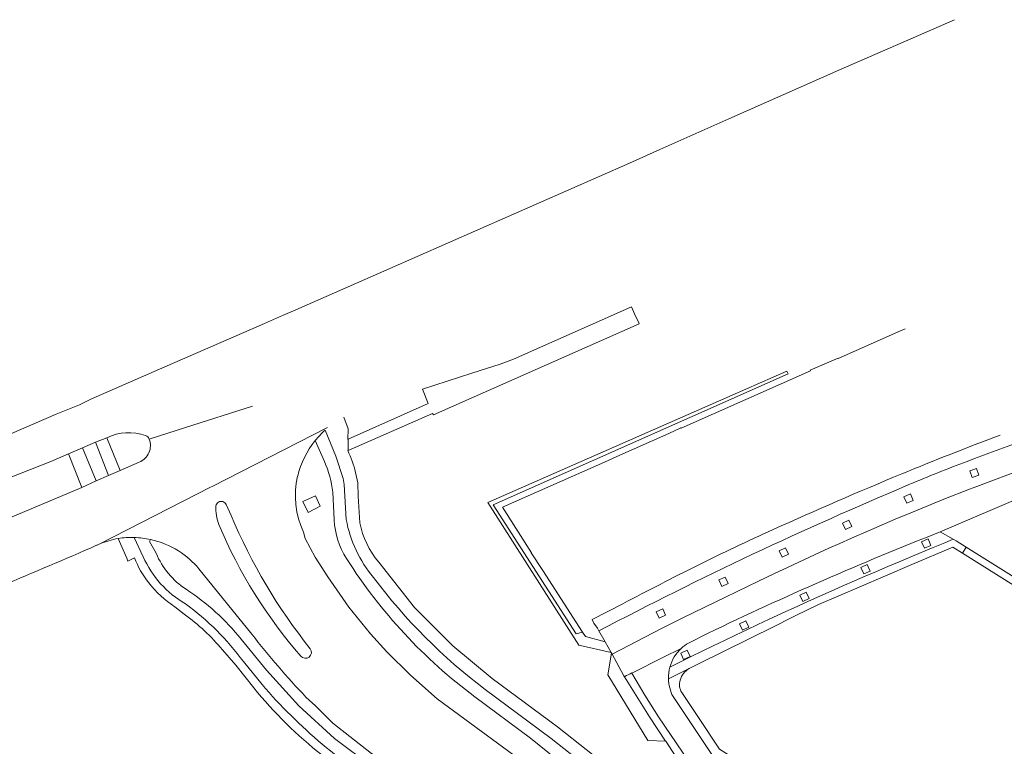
# Model space of a CAD drawing. Extents: x 152048 to 156914, y 461460 to 468786.
# Tile 171 of 256: x 154500 to 154668, y 467298 to 467421. Entities that reach past the tile are written whole.
import ezdxf

# ---------------------------------------------------------------- set-up
doc = ezdxf.new("R2010")
doc.units = 0
doc.header["$LTSCALE"] = 0.75
for name, color, linetype, lineweight in [('B-RO-VH-VERHARDING_ASFALT-GV', 251, 'CONTINUOUS', 18), ('B-RO-VH-VERHARDING_BETONSTRAATSTEEN-GV', 251, 'CONTINUOUS', 18), ('B-RO-VH-VERHARDING_TEGEL-GV', 251, 'CONTINUOUS', 18)]:
    doc.layers.add(name, color=color, linetype=linetype, lineweight=lineweight)

msp = doc.modelspace()

# ---------------------------------------------------------------- linework, layer by layer
at = {"layer": 'B-RO-VH-VERHARDING_ASFALT-GV'}
for points in [[(154659.664, 467421.499), (154639.94, 467412.878), (154621.168, 467404.578), (154609.456, 467399.363), (154604.236, 467397.039), (154547.389, 467372.055), (154545.098, 467371.049), (154542.043, 467369.706), (154524.148, 467361.892), (154512.441, 467356.78), (154510.484, 467355.817), (154508.212, 467354.931), (154506.535, 467354.227), (154488.727, 467346.559), (154478.332, 467342.266), (154467.803, 467338.323), (154457.678, 467334.661), (154447.505, 467331.163), (154438.678, 467328.319), (154430.746, 467325.852), (154430.713, 467325.995), (154423.035, 467323.641), (154410.117, 467319.97)], [(154659.664, 467421.499), (154639.94, 467412.878), (154621.168, 467404.578), (154609.456, 467399.363), (154604.236, 467397.039), (154547.389, 467372.055), (154545.098, 467371.049), (154542.043, 467369.706), (154524.148, 467361.892), (154512.441, 467356.78), (154510.484, 467355.817), (154508.212, 467354.931), (154506.535, 467354.227), (154488.727, 467346.559), (154478.332, 467342.266), (154467.803, 467338.323), (154457.678, 467334.661), (154447.505, 467331.163), (154438.678, 467328.319), (154430.746, 467325.852), (154430.713, 467325.995), (154423.035, 467323.641), (154410.117, 467319.97)], [(154432.372, 467326.504), (154430.713, 467325.995), (154430.746, 467325.852), (154438.678, 467328.319), (154447.505, 467331.163), (154457.678, 467334.661), (154467.803, 467338.323), (154478.332, 467342.266), (154488.727, 467346.559), (154506.535, 467354.227)], [(154432.372, 467326.504), (154430.713, 467325.995), (154430.746, 467325.852), (154438.678, 467328.319), (154447.505, 467331.163), (154457.678, 467334.661), (154467.803, 467338.323), (154478.332, 467342.266), (154488.727, 467346.559), (154506.535, 467354.227)], [(154540.007, 467355.621), (154528.576, 467351.986), (154522.369, 467349.979)], [(154522.369, 467349.979), (154528.576, 467351.986), (154540.007, 467355.621)], [(154540.007, 467355.621), (154528.576, 467351.986), (154522.369, 467349.979)], [(154522.369, 467349.979), (154528.576, 467351.986), (154540.007, 467355.621)], [(154512.361, 467331.396), (154513.401, 467331.887), (154513.475, 467331.921), (154513.973, 467332.132), (154532.824, 467341.774), (154533.083, 467341.906), (154552.797, 467351.984)], [(154512.361, 467331.396), (154513.401, 467331.887), (154513.475, 467331.921), (154513.973, 467332.132), (154532.824, 467341.774), (154533.083, 467341.906), (154552.797, 467351.984)], [(154552.797, 467351.984), (154533.083, 467341.906), (154532.824, 467341.774), (154513.973, 467332.132)], [(154552.797, 467351.984), (154533.083, 467341.906), (154532.824, 467341.774), (154513.973, 467332.132)], [(154454.815, 467326.255), (154470.436, 467332.383), (154505.599, 467346.177), (154508.598, 467347.474), (154511.003, 467348.509), (154513.193, 467349.48), (154515.147, 467350.215)], [(154454.815, 467326.255), (154470.436, 467332.383), (154505.599, 467346.177), (154508.598, 467347.474), (154511.003, 467348.509), (154513.193, 467349.48), (154515.147, 467350.215)], [(154520.655, 467346.075), (154517.407, 467344.611), (154515.448, 467343.79), (154513.322, 467342.861), (154510.901, 467341.734), (154489.892, 467332.938)], [(154520.655, 467346.075), (154517.407, 467344.611), (154515.448, 467343.79), (154513.322, 467342.861), (154510.901, 467341.734), (154489.892, 467332.938)], [(154593.403, 467289.46), (154589.271, 467292.613), (154571.494, 467305.721), (154566.896, 467309.712), (154562.905, 467313.704), (154560.126, 467316.786), (154556.388, 467321.333), (154552.801, 467326.487), (154550.679, 467329.872), (154548.961, 467333.055), (154548.7, 467334.124), (154548.224, 467335.251), (154547.843, 467336.413), (154547.561, 467337.603), (154547.379, 467338.812), (154547.299, 467340.032), (154547.321, 467341.255), (154547.445, 467342.472), (154547.67, 467343.674), (154547.687, 467343.667)], [(154593.403, 467289.46), (154589.271, 467292.613), (154571.494, 467305.721), (154566.896, 467309.712), (154562.905, 467313.704), (154560.126, 467316.786), (154556.388, 467321.333), (154552.801, 467326.487), (154550.679, 467329.872), (154548.961, 467333.055), (154548.7, 467334.124), (154548.224, 467335.251), (154547.843, 467336.413), (154547.561, 467337.603), (154547.379, 467338.812), (154547.299, 467340.032), (154547.321, 467341.255), (154547.445, 467342.472), (154547.67, 467343.674), (154547.687, 467343.667)], [(154535.498, 467338.818), (154536.323, 467336.98)], [(154535.498, 467338.818), (154536.323, 467336.98)], [(154530.861, 467327.86), (154539.874, 467316.72)], [(154530.861, 467327.86), (154539.874, 467316.72)], [(154549.093, 467306.003), (154550.726, 467304.48), (154553.659, 467301.578), (154560.277, 467296.373), (154564.622, 467293.493), (154570.533, 467290.159), (154572.807, 467289.047), (154577.496, 467286.066), (154580.643, 467283.648), (154585.416, 467279.957), (154586.203, 467279.304)], [(154549.093, 467306.003), (154550.726, 467304.48), (154553.659, 467301.578), (154560.277, 467296.373), (154564.622, 467293.493), (154570.533, 467290.159), (154572.807, 467289.047), (154577.496, 467286.066), (154580.643, 467283.648), (154585.416, 467279.957), (154586.203, 467279.304)]]:
    msp.add_lwpolyline(points, dxfattribs=at)
for points in [[(154515.147, 467350.215, -0.1979403), (154521.75, 467350.604)], [(154515.147, 467350.215, -0.1979403), (154521.75, 467350.604)], [(154550.664, 467349.724, -0.0108217), (154552.363, 467351.533)], [(154550.664, 467349.724, -0.0108217), (154552.363, 467351.533)], [(154522.369, 467349.979, -0.4196505), (154520.655, 467346.075)], [(154522.369, 467349.979, -0.4196505), (154520.655, 467346.075)], [(154521.75, 467350.604, -0.1752372), (154522.369, 467349.979)], [(154521.75, 467350.604, -0.1752372), (154522.369, 467349.979)], [(154547.687, 467343.667, -0.1111256), (154550.664, 467349.724)], [(154547.687, 467343.667, -0.1111256), (154550.664, 467349.724)], [(154533.728, 467338.606, -0.2143568), (154534.163, 467339.235)], [(154533.728, 467338.606, -0.2143568), (154534.163, 467339.235)], [(154534.163, 467339.235, -0.4500321), (154535.498, 467338.818)], [(154534.163, 467339.235, -0.4500321), (154535.498, 467338.818)], [(154534.249, 467335.405, -0.107113), (154533.728, 467338.606)], [(154534.249, 467335.405, -0.107113), (154533.728, 467338.606)], [(154536.323, 467336.98, 0.0692035), (154549.827, 467314.24)], [(154536.323, 467336.98, 0.0692035), (154549.827, 467314.24)], [(154548.214, 467312.979, -0.0797727), (154534.249, 467335.405)], [(154548.214, 467312.979, -0.0797727), (154534.249, 467335.405)], [(154513.973, 467332.132, -0.0531296), (154517.099, 467333.03)], [(154513.973, 467332.132, -0.0531296), (154517.099, 467333.03)], [(154517.099, 467333.03, -0.050747), (154519.819, 467333.218)], [(154517.099, 467333.03, -0.050747), (154519.819, 467333.218)], [(154519.819, 467333.218, -0.0472827), (154522.609, 467332.866)], [(154519.819, 467333.218, -0.0472827), (154522.609, 467332.866)], [(154522.609, 467332.866, -0.085066), (154527.38, 467330.922)], [(154522.609, 467332.866, -0.085066), (154527.38, 467330.922)], [(154496.251, 467324.585, 0.0031755), (154512.361, 467331.396)], [(154496.251, 467324.585, 0.0031755), (154512.361, 467331.396)], [(154527.38, 467330.922, -0.0710802), (154530.861, 467327.86)], [(154527.38, 467330.922, -0.0710802), (154530.861, 467327.86)], [(154539.874, 467316.72, 0.0250819), (154549.093, 467306.003)], [(154539.874, 467316.72, 0.0250819), (154549.093, 467306.003)], [(154549.827, 467314.24, -0.4063029), (154549.636, 467312.825)], [(154549.827, 467314.24, -0.4063029), (154549.636, 467312.825)], [(154549.636, 467312.825, -0.4064249), (154548.214, 467312.979)], [(154549.636, 467312.825, -0.4064249), (154548.214, 467312.979)]]:
    msp.add_lwpolyline(points, format="xyb", dxfattribs=at)
at = {"layer": 'B-RO-VH-VERHARDING_BETONSTRAATSTEEN-GV'}
for points in [[(154681.72, 467353.28, 0.0091565), (154661.841, 467346.188)], [(154681.72, 467353.28, 0.0091565), (154661.841, 467346.188)], [(154521.75, 467350.604, 0.1979403), (154515.147, 467350.215)], [(154521.75, 467350.604, 0.1979403), (154515.147, 467350.215)], [(154520.655, 467346.075, 0.4196505), (154522.369, 467349.979)], [(154520.655, 467346.075, 0.4196505), (154522.369, 467349.979)], [(154522.369, 467349.979, 0.1752372), (154521.75, 467350.604)], [(154522.369, 467349.979, 0.1752372), (154521.75, 467350.604)], [(154661.841, 467346.188, 0.010019), (154651.89, 467342.22)], [(154661.841, 467346.188, 0.010019), (154651.89, 467342.22)], [(154651.89, 467342.22, 0.0104657), (154625.246, 467330.339)], [(154651.89, 467342.22, 0.0104657), (154625.246, 467330.339)], [(154534.163, 467339.235, 0.2143568), (154533.728, 467338.606)], [(154534.163, 467339.235, 0.2143568), (154533.728, 467338.606)], [(154535.498, 467338.818, 0.4500321), (154534.163, 467339.235)], [(154535.498, 467338.818, 0.4500321), (154534.163, 467339.235)], [(154533.728, 467338.606, 0.107113), (154534.249, 467335.405)], [(154533.728, 467338.606, 0.107113), (154534.249, 467335.405)], [(154549.827, 467314.24, -0.0692035), (154536.323, 467336.98)], [(154549.827, 467314.24, -0.0692035), (154536.323, 467336.98)], [(154534.249, 467335.405, 0.0797727), (154548.214, 467312.979)], [(154534.249, 467335.405, 0.0797727), (154548.214, 467312.979)], [(154617.652, 467316.892, -0.0181592), (154657.25, 467334.175)], [(154657.25, 467334.175, 0.0181592), (154617.652, 467316.892)], [(154617.652, 467316.892, -0.0181592), (154657.25, 467334.175)], [(154657.25, 467334.175, 0.0181592), (154617.652, 467316.892)], [(154625.246, 467330.339, 0.0105877), (154599.047, 467317.284)], [(154625.246, 467330.339, 0.0105877), (154599.047, 467317.284)], [(154549.636, 467312.825, 0.4063029), (154549.827, 467314.24)], [(154549.636, 467312.825, 0.4063029), (154549.827, 467314.24)], [(154611.147, 467311.126, -0.1382583), (154613.095, 467314.307)], [(154613.095, 467314.307, 0.1382583), (154611.147, 467311.126)], [(154611.147, 467311.126, -0.1382583), (154613.095, 467314.307)], [(154613.095, 467314.307, 0.1382583), (154611.147, 467311.126)], [(154613.095, 467314.307, -0.0550384), (154614.299, 467315.209)], [(154614.299, 467315.209, 0.0550384), (154613.095, 467314.307)], [(154613.095, 467314.307, -0.0550384), (154614.299, 467315.209)], [(154614.299, 467315.209, 0.0550384), (154613.095, 467314.307)], [(154548.214, 467312.979, 0.4064249), (154549.636, 467312.825)], [(154548.214, 467312.979, 0.4064249), (154549.636, 467312.825)], [(154610.901, 467309.131, -0.0742312), (154611.147, 467311.126)], [(154611.147, 467311.126, 0.0742312), (154610.901, 467309.131)], [(154610.901, 467309.131, -0.0742312), (154611.147, 467311.126)], [(154611.147, 467311.126, 0.0742312), (154610.901, 467309.131)], [(154603.47, 467309.5, -0.0023367), (154604.651, 467310.123)], [(154604.651, 467310.123, 0.0023367), (154603.47, 467309.5)], [(154603.47, 467309.5, -0.0023367), (154604.651, 467310.123)], [(154604.651, 467310.123, 0.0023367), (154603.47, 467309.5)], [(154611.679, 467306.083, -0.1161136), (154610.901, 467309.131)], [(154611.679, 467306.083, -0.1161136), (154610.901, 467309.131)]]:
    msp.add_lwpolyline(points, format="xyb", dxfattribs=at)
for points in [[(154515.147, 467350.215), (154517.407, 467344.611), (154520.655, 467346.075)], [(154515.147, 467350.215), (154517.407, 467344.611), (154520.655, 467346.075)], [(154599.047, 467317.284), (154600.091, 467315.446), (154601.14, 467313.601), (154601.179, 467313.533), (154601.196, 467313.503), (154601.269, 467313.374), (154601.286, 467313.342), (154609.701, 467317.688), (154613.438, 467319.546), (154620.63, 467323.057), (154626.274, 467325.768), (154629.003, 467327.061), (154631.327, 467328.155), (154634.976, 467329.852), (154638.261, 467331.368), (154640.105, 467332.199), (154642.114, 467333.092), (154645.007, 467334.363), (154649.563, 467336.323), (154652.487, 467337.55), (154657.856, 467339.728), (154662.247, 467341.448), (154663.465, 467341.915), (154665.105, 467342.537), (154669.963, 467344.363)], [(154599.047, 467317.284), (154600.091, 467315.446), (154601.14, 467313.601), (154601.179, 467313.533), (154601.196, 467313.503), (154601.269, 467313.374), (154601.286, 467313.342), (154609.701, 467317.688), (154613.438, 467319.546), (154620.63, 467323.057), (154626.274, 467325.768), (154629.003, 467327.061), (154631.327, 467328.155), (154634.976, 467329.852), (154638.261, 467331.368), (154640.105, 467332.199), (154642.114, 467333.092), (154645.007, 467334.363), (154649.563, 467336.323), (154652.487, 467337.55), (154657.856, 467339.728), (154662.247, 467341.448), (154663.465, 467341.915), (154665.105, 467342.537), (154669.963, 467344.363)], [(154669.963, 467344.363), (154665.105, 467342.537), (154663.465, 467341.915), (154662.247, 467341.448), (154657.856, 467339.728), (154652.487, 467337.55), (154649.563, 467336.323), (154645.007, 467334.363), (154642.114, 467333.092), (154640.105, 467332.199), (154638.261, 467331.368), (154634.976, 467329.852), (154631.327, 467328.155), (154629.003, 467327.061), (154626.274, 467325.768), (154620.63, 467323.057), (154613.438, 467319.546), (154609.701, 467317.688), (154601.286, 467313.342), (154603.317, 467309.609), (154603.406, 467309.466), (154603.47, 467309.5)], [(154669.963, 467344.363), (154665.105, 467342.537), (154663.465, 467341.915), (154662.247, 467341.448), (154657.856, 467339.728), (154652.487, 467337.55), (154649.563, 467336.323), (154645.007, 467334.363), (154642.114, 467333.092), (154640.105, 467332.199), (154638.261, 467331.368), (154634.976, 467329.852), (154631.327, 467328.155), (154629.003, 467327.061), (154626.274, 467325.768), (154620.63, 467323.057), (154613.438, 467319.546), (154609.701, 467317.688), (154601.286, 467313.342), (154603.317, 467309.609), (154603.406, 467309.466), (154603.47, 467309.5)], [(154657.25, 467334.175), (154672.023, 467340.504), (154672.08, 467340.53), (154674.47, 467341.41)], [(154657.25, 467334.175), (154672.023, 467340.504), (154672.08, 467340.53), (154674.47, 467341.41)], [(154672.023, 467340.504), (154657.25, 467334.175)], [(154672.023, 467340.504), (154657.25, 467334.175)], [(154536.323, 467336.98), (154535.498, 467338.818)], [(154536.323, 467336.98), (154535.498, 467338.818)], [(154657.25, 467334.175), (154659.441, 467332.935), (154659.98, 467332.63), (154661.678, 467331.567), (154695.483, 467310.399), (154739.23, 467283), (154758.61, 467270.81)], [(154659.441, 467332.935), (154657.25, 467334.175)], [(154657.25, 467334.175), (154659.441, 467332.935), (154659.98, 467332.63), (154661.678, 467331.567), (154695.483, 467310.399), (154739.23, 467283), (154758.61, 467270.81)], [(154659.441, 467332.935), (154657.25, 467334.175)], [(154611.147, 467311.126), (154612.857, 467311.975), (154614.749, 467312.905), (154616.641, 467313.827), (154618.538, 467314.744), (154620.44, 467315.657), (154622.343, 467316.567), (154624.248, 467317.47), (154626.153, 467318.365), (154628.062, 467319.256), (154630.934, 467320.581), (154632.209, 467321.161), (154634.774, 467322.328), (154636.696, 467323.192), (154638.619, 467324.051), (154640.546, 467324.902), (154642.615, 467325.807), (154644.414, 467326.591), (154646.345, 467327.429), (154648.281, 467328.257), (154650.223, 467329.082), (154652.219, 467329.925), (154656.055, 467331.523), (154658.024, 467332.327), (154659.441, 467332.935)], [(154661.678, 467331.567), (154659.98, 467332.63), (154659.441, 467332.935), (154658.024, 467332.327), (154656.055, 467331.523), (154652.219, 467329.925), (154650.223, 467329.082), (154648.281, 467328.257), (154646.345, 467327.429), (154644.414, 467326.591), (154642.615, 467325.807), (154640.546, 467324.902), (154638.619, 467324.051), (154636.696, 467323.192), (154634.774, 467322.328), (154632.209, 467321.161), (154630.934, 467320.581), (154628.062, 467319.256), (154626.153, 467318.365), (154624.248, 467317.47), (154622.343, 467316.567), (154620.44, 467315.657), (154618.538, 467314.744), (154616.641, 467313.827), (154614.749, 467312.905), (154612.857, 467311.975), (154611.147, 467311.126)], [(154611.147, 467311.126), (154612.857, 467311.975), (154614.749, 467312.905), (154616.641, 467313.827), (154618.538, 467314.744), (154620.44, 467315.657), (154622.343, 467316.567), (154624.248, 467317.47), (154626.153, 467318.365), (154628.062, 467319.256), (154630.934, 467320.581), (154632.209, 467321.161), (154634.774, 467322.328), (154636.696, 467323.192), (154638.619, 467324.051), (154640.546, 467324.902), (154642.615, 467325.807), (154644.414, 467326.591), (154646.345, 467327.429), (154648.281, 467328.257), (154650.223, 467329.082), (154652.219, 467329.925), (154656.055, 467331.523), (154658.024, 467332.327), (154659.441, 467332.935)], [(154661.678, 467331.567), (154659.98, 467332.63), (154659.441, 467332.935), (154658.024, 467332.327), (154656.055, 467331.523), (154652.219, 467329.925), (154650.223, 467329.082), (154648.281, 467328.257), (154646.345, 467327.429), (154644.414, 467326.591), (154642.615, 467325.807), (154640.546, 467324.902), (154638.619, 467324.051), (154636.696, 467323.192), (154634.774, 467322.328), (154632.209, 467321.161), (154630.934, 467320.581), (154628.062, 467319.256), (154626.153, 467318.365), (154624.248, 467317.47), (154622.343, 467316.567), (154620.44, 467315.657), (154618.538, 467314.744), (154616.641, 467313.827), (154614.749, 467312.905), (154612.857, 467311.975), (154611.147, 467311.126)], [(154610.901, 467309.131), (154614.426, 467310.878), (154614.459, 467310.898), (154616.047, 467311.681), (154629.02, 467318.098), (154631.722, 467319.435), (154632.514, 467319.827), (154636.5, 467321.799), (154643.444, 467324.768), (154652.372, 467328.589), (154659.378, 467331.565), (154661.031, 467330.529), (154661.678, 467331.567)], [(154610.901, 467309.131), (154614.426, 467310.878), (154614.459, 467310.898), (154616.047, 467311.681), (154629.02, 467318.098), (154631.722, 467319.435), (154632.514, 467319.827), (154636.5, 467321.799), (154643.444, 467324.768), (154652.372, 467328.589), (154659.378, 467331.565), (154661.031, 467330.529), (154661.678, 467331.567)], [(154614.299, 467315.209), (154617.652, 467316.892)], [(154617.652, 467316.892), (154614.299, 467315.209)], [(154614.299, 467315.209), (154617.652, 467316.892)], [(154617.652, 467316.892), (154614.299, 467315.209)], [(154613.095, 467314.307), (154610.078, 467312.83), (154604.665, 467310.1), (154606.864, 467306.344), (154609.223, 467302.653), (154615.35, 467293.586)], [(154604.665, 467310.1), (154610.078, 467312.83), (154613.095, 467314.307)], [(154613.095, 467314.307), (154610.078, 467312.83), (154604.665, 467310.1), (154606.864, 467306.344), (154609.223, 467302.653), (154615.35, 467293.586)], [(154604.665, 467310.1), (154610.078, 467312.83), (154613.095, 467314.307)], [(154603.47, 467309.5), (154603.406, 467309.466), (154607.688, 467302.623), (154610.413, 467298.509)], [(154603.47, 467309.5), (154603.406, 467309.466), (154607.688, 467302.623), (154610.413, 467298.509)], [(154604.651, 467310.123), (154604.665, 467310.1)], [(154615.35, 467293.586), (154609.223, 467302.653), (154606.864, 467306.344), (154604.665, 467310.1), (154604.651, 467310.123)], [(154604.651, 467310.123), (154604.665, 467310.1)], [(154615.35, 467293.586), (154609.223, 467302.653), (154606.864, 467306.344), (154604.665, 467310.1), (154604.651, 467310.123)], [(154619.182, 467294.862), (154611.679, 467306.083)], [(154619.182, 467294.862), (154611.679, 467306.083)], [(154610.413, 467298.509), (154610.428, 467298.486), (154611.611, 467296.701), (154613.553, 467293.766), (154615.265, 467291.237)], [(154610.413, 467298.509), (154610.428, 467298.486), (154611.611, 467296.701), (154613.553, 467293.766), (154615.265, 467291.237)]]:
    msp.add_lwpolyline(points, dxfattribs=at)
for points in [[(154513.322, 467342.861), (154511.003, 467348.509), (154508.598, 467347.474), (154510.901, 467341.734)], [(154513.322, 467342.861), (154511.003, 467348.509), (154508.598, 467347.474), (154510.901, 467341.734)], [(154662.684, 467343.448), (154662.281, 467344.578), (154663.41, 467344.982), (154663.814, 467343.851)], [(154662.684, 467343.448), (154662.281, 467344.578), (154663.41, 467344.982), (154663.814, 467343.851)], [(154651.517, 467339.048), (154651.042, 467340.149), (154652.142, 467340.626), (154652.619, 467339.524)], [(154651.517, 467339.048), (154651.042, 467340.149), (154652.142, 467340.626), (154652.619, 467339.524)], [(154641.067, 467334.568), (154640.565, 467335.657), (154641.653, 467336.161), (154642.157, 467335.071)], [(154641.067, 467334.568), (154640.565, 467335.657), (154641.653, 467336.161), (154642.157, 467335.071)], [(154654.539, 467331.375), (154654.064, 467332.476), (154655.164, 467332.954), (154655.641, 467331.852)], [(154654.539, 467331.375), (154654.064, 467332.476), (154655.164, 467332.954), (154655.641, 467331.852)], [(154630.263, 467329.86), (154629.761, 467330.949), (154630.849, 467331.453), (154631.353, 467330.363)], [(154630.263, 467329.86), (154629.761, 467330.949), (154630.849, 467331.453), (154631.353, 467330.363)], [(154644.203, 467326.991), (154643.701, 467328.08), (154644.789, 467328.584), (154645.293, 467327.494)], [(154644.203, 467326.991), (154643.701, 467328.08), (154644.789, 467328.584), (154645.293, 467327.494)], [(154619.98, 467324.877), (154619.478, 467325.966), (154620.566, 467326.47), (154621.07, 467325.38)], [(154619.98, 467324.877), (154619.478, 467325.966), (154620.566, 467326.47), (154621.07, 467325.38)], [(154633.799, 467322.309), (154633.297, 467323.398), (154634.385, 467323.902), (154634.889, 467322.812)], [(154633.799, 467322.309), (154633.297, 467323.398), (154634.385, 467323.902), (154634.889, 467322.812)], [(154609.33, 467319.472), (154608.828, 467320.561), (154609.916, 467321.065), (154610.42, 467319.975)], [(154609.33, 467319.472), (154608.828, 467320.561), (154609.916, 467321.065), (154610.42, 467319.975)], [(154623.514, 467317.407), (154623.012, 467318.496), (154624.1, 467319), (154624.604, 467317.91)], [(154623.514, 467317.407), (154623.012, 467318.496), (154624.1, 467319), (154624.604, 467317.91)], [(154613.492, 467312.388), (154612.99, 467313.477), (154614.078, 467313.981), (154614.582, 467312.891)], [(154613.492, 467312.388), (154612.99, 467313.477), (154614.078, 467313.981), (154614.582, 467312.891)], [(154601.196, 467313.503), (154600.584, 467309.795), (154607.372, 467298.593), (154610.413, 467298.509), (154607.688, 467302.623), (154603.406, 467309.466), (154603.317, 467309.609), (154601.286, 467313.342), (154601.269, 467313.374)], [(154601.196, 467313.503), (154600.584, 467309.795), (154607.372, 467298.593), (154610.413, 467298.509), (154607.688, 467302.623), (154603.406, 467309.466), (154603.317, 467309.609), (154601.286, 467313.342), (154601.269, 467313.374)]]:
    msp.add_lwpolyline(points, close=True, dxfattribs=at)
at = {"layer": 'B-RO-VH-VERHARDING_TEGEL-GV'}
for points in [[(154568.985, 467358.482), (154569.925, 467356.045), (154556.28, 467349.966), (154556.279, 467348.046), (154567.812, 467353.085), (154570.689, 467354.342), (154570.824, 467354.115), (154605.899, 467369.652), (154605.836, 467369.791), (154605.123, 467371.354), (154604.593, 467372.515), (154584.502, 467363.633), (154582.181, 467362.79), (154577.398, 467361.234)], [(154568.985, 467358.482), (154569.925, 467356.045), (154556.28, 467349.966), (154556.279, 467348.046), (154567.812, 467353.085), (154570.689, 467354.342), (154570.824, 467354.115), (154605.899, 467369.652), (154605.836, 467369.791), (154605.123, 467371.354), (154604.593, 467372.515), (154584.502, 467363.633), (154582.181, 467362.79), (154577.398, 467361.234)], [(154596.27, 467317.065), (154595.19, 467316.78), (154581.04, 467338.765), (154631.31, 467361.13), (154631.091, 467361.577), (154621.744, 467357.465), (154580.117, 467339.182), (154595.622, 467314.878), (154601.14, 467313.601), (154600.091, 467315.446), (154596.754, 467316.311)], [(154596.27, 467317.065), (154595.19, 467316.78), (154581.04, 467338.765), (154631.31, 467361.13), (154631.091, 467361.577), (154621.744, 467357.465), (154580.117, 467339.182), (154595.622, 467314.878), (154601.14, 467313.601), (154600.091, 467315.446), (154596.754, 467316.311)], [(154511.003, 467348.509), (154513.322, 467342.861), (154515.448, 467343.79), (154513.193, 467349.48)], [(154511.003, 467348.509), (154513.322, 467342.861), (154515.448, 467343.79), (154513.193, 467349.48)], [(154517.407, 467344.611), (154515.147, 467350.215), (154513.193, 467349.48), (154515.448, 467343.79)], [(154517.407, 467344.611), (154515.147, 467350.215), (154513.193, 467349.48), (154515.448, 467343.79)], [(154549.482, 467337.495), (154551.536, 467338.551), (154550.736, 467340.336), (154548.572, 467339.324)], [(154549.482, 467337.495), (154551.536, 467338.551), (154550.736, 467340.336), (154548.572, 467339.324)]]:
    msp.add_lwpolyline(points, close=True, dxfattribs=at)
for points in [[(154631.091, 467361.577), (154631.31, 467361.13), (154581.04, 467338.765), (154595.19, 467316.78), (154596.27, 467317.065), (154589.508, 467327.597), (154589.493, 467327.59), (154587.521, 467330.591), (154587.572, 467330.616), (154582.6, 467338.36), (154600.524, 467346.303), (154601.565, 467346.819), (154601.588, 467346.774), (154610.982, 467350.937), (154610.979, 467350.944), (154613.027, 467351.905), (154613.052, 467351.855), (154635.129, 467361.637), (154635.088, 467361.727), (154639.818, 467363.808), (154639.853, 467363.731), (154650.48, 467368.44), (154651.266, 467368.788)], [(154631.091, 467361.577), (154631.31, 467361.13), (154581.04, 467338.765), (154595.19, 467316.78), (154596.27, 467317.065), (154589.508, 467327.597), (154589.493, 467327.59), (154587.521, 467330.591), (154587.572, 467330.616), (154582.6, 467338.36), (154600.524, 467346.303), (154601.565, 467346.819), (154601.588, 467346.774), (154610.982, 467350.937), (154610.979, 467350.944), (154613.027, 467351.905), (154613.052, 467351.855), (154635.129, 467361.637), (154635.088, 467361.727), (154639.818, 467363.808), (154639.853, 467363.731), (154650.48, 467368.44), (154651.266, 467368.788)], [(154556.222, 467348.021), (154556.279, 467348.046), (154556.28, 467349.966), (154556.223, 467349.941), (154556.272, 467351.74), (154555.528, 467353.704)], [(154556.222, 467348.021), (154556.279, 467348.046), (154556.28, 467349.966), (154556.223, 467349.941), (154556.272, 467351.74), (154555.528, 467353.704)], [(154552.363, 467351.533), (154554.196, 467347.085), (154555.414, 467343.265), (154555.606, 467342.266), (154555.963, 467336.261)], [(154555.963, 467336.261), (154555.606, 467342.266), (154555.414, 467343.265), (154554.196, 467347.085), (154552.363, 467351.533)], [(154552.363, 467351.533), (154554.196, 467347.085), (154555.414, 467343.265), (154555.606, 467342.266), (154555.963, 467336.261)], [(154555.963, 467336.261), (154555.606, 467342.266), (154555.414, 467343.265), (154554.196, 467347.085), (154552.363, 467351.533)], [(154550.664, 467349.724), (154552.235, 467346.186)], [(154550.664, 467349.724), (154552.235, 467346.186)], [(154558.273, 467335.715), (154557.971, 467340.261), (154557.929, 467342.523), (154557.567, 467344.312)], [(154558.273, 467335.715), (154557.971, 467340.261), (154557.929, 467342.523), (154557.567, 467344.312)], [(154553.657, 467340.936), (154553.914, 467336.208)], [(154553.657, 467340.936), (154553.914, 467336.208)], [(154517.099, 467333.03), (154518.534, 467329.666), (154518.739, 467329.186), (154519.87, 467329.731)], [(154517.099, 467333.03), (154518.534, 467329.666), (154518.739, 467329.186), (154519.87, 467329.731)], [(154519.819, 467333.218), (154521.34, 467329.93)], [(154521.34, 467329.93), (154519.819, 467333.218)], [(154519.819, 467333.218), (154521.34, 467329.93)], [(154521.34, 467329.93), (154519.819, 467333.218)], [(154523.556, 467330.514), (154522.445, 467332.526), (154522.609, 467332.866)], [(154523.556, 467330.514), (154522.445, 467332.526), (154522.609, 467332.866)], [(154758.61, 467270.81), (154739.23, 467283), (154695.483, 467310.399), (154661.678, 467331.567), (154661.031, 467330.529), (154694.296, 467309.683), (154761.689, 467267.451), (154765.612, 467270.259), (154796.145, 467292.11), (154800.31, 467295.09)], [(154758.61, 467270.81), (154739.23, 467283), (154695.483, 467310.399), (154661.678, 467331.567), (154661.031, 467330.529), (154694.296, 467309.683), (154761.689, 467267.451), (154765.612, 467270.259), (154796.145, 467292.11), (154800.31, 467295.09)], [(154605.162, 467290.035), (154600.662, 467294.024), (154591.98, 467300.918), (154580.866, 467309.161), (154574.16, 467314.731), (154567.61, 467321.299), (154561.497, 467329.029)], [(154605.162, 467290.035), (154600.662, 467294.024), (154591.98, 467300.918), (154580.866, 467309.161), (154574.16, 467314.731), (154567.61, 467321.299), (154561.497, 467329.029)], [(154526.716, 467321.393), (154528.356, 467320.15)], [(154526.716, 467321.393), (154528.356, 467320.15)], [(154603.14, 467321.91), (154597.91, 467319.22), (154598.199, 467318.629), (154598.793, 467317.731), (154599.047, 467317.284)], [(154603.14, 467321.91), (154597.91, 467319.22), (154598.199, 467318.629), (154598.793, 467317.731), (154599.047, 467317.284)], [(154583.61, 467273.3), (154586.51, 467268.24), (154586.516, 467268.244), (154587.523, 467270.866), (154585.825, 467273.768), (154583.703, 467276.758), (154581.354, 467279.573), (154578.794, 467282.197), (154576.037, 467284.614), (154570.749, 467287.916), (154567.714, 467289.499), (154562.028, 467292.74), (154560.507, 467294.025), (154553.937, 467298.944), (154547.876, 467304.479), (154542.382, 467310.576), (154538.067, 467315.861)], [(154583.61, 467273.3), (154586.51, 467268.24), (154586.516, 467268.244), (154587.523, 467270.866), (154585.825, 467273.768), (154583.703, 467276.758), (154581.354, 467279.573), (154578.794, 467282.197), (154576.037, 467284.614), (154570.749, 467287.916), (154567.714, 467289.499), (154562.028, 467292.74), (154560.507, 467294.025), (154553.937, 467298.944), (154547.876, 467304.479), (154542.382, 467310.576), (154538.067, 467315.861)], [(154534.85, 467314.059), (154537.114, 467311.431), (154540.206, 467307.573)], [(154534.85, 467314.059), (154537.114, 467311.431), (154540.206, 467307.573)], [(154538.427, 467312.053), (154541.613, 467308.116)], [(154541.613, 467308.116), (154538.427, 467312.053)], [(154538.427, 467312.053), (154541.613, 467308.116)], [(154541.613, 467308.116), (154538.427, 467312.053)], [(154614.426, 467310.878), (154610.901, 467309.131)], [(154614.426, 467310.878), (154610.901, 467309.131)], [(154577.878, 467306.045), (154587.37, 467298.974), (154600.978, 467288.026), (154603.636, 467288.508), (154599.534, 467292.102), (154590.89, 467298.917), (154579.628, 467307.319)], [(154577.878, 467306.045), (154587.37, 467298.974), (154600.978, 467288.026), (154603.636, 467288.508), (154599.534, 467292.102), (154590.89, 467298.917), (154579.628, 467307.319)], [(154579.628, 467307.319), (154590.89, 467298.917), (154599.534, 467292.102), (154603.636, 467288.508), (154605.162, 467290.035)], [(154579.628, 467307.319), (154590.89, 467298.917), (154599.534, 467292.102), (154603.636, 467288.508), (154605.162, 467290.035)], [(154611.679, 467306.083), (154619.182, 467294.862)], [(154611.679, 467306.083), (154619.182, 467294.862)], [(154665.058, 467268.778), (154665.897, 467270.269), (154663.178, 467270.785), (154660.619, 467271.3), (154657.158, 467272.188), (154654.259, 467272.928), (154654.237, 467272.937), (154651.625, 467273.972), (154649.073, 467274.98), (154646.503, 467276.169), (154645.834, 467276.479), (154643.355, 467277.626), (154641.885, 467278.422), (154639.327, 467279.819), (154639.717, 467282.008), (154640.115, 467284.264), (154632.48, 467289.058), (154628.648, 467291.465), (154624.855, 467293.839), (154619.6, 467297.127), (154619.389, 467297.443), (154616.245, 467302.152), (154613.156, 467306.787)], [(154665.058, 467268.778), (154665.897, 467270.269), (154663.178, 467270.785), (154660.619, 467271.3), (154657.158, 467272.188), (154654.259, 467272.928), (154654.237, 467272.937), (154651.625, 467273.972), (154649.073, 467274.98), (154646.503, 467276.169), (154645.834, 467276.479), (154643.355, 467277.626), (154641.885, 467278.422), (154639.327, 467279.819), (154639.717, 467282.008), (154640.115, 467284.264), (154632.48, 467289.058), (154628.648, 467291.465), (154624.855, 467293.839), (154619.6, 467297.127), (154619.389, 467297.443), (154616.245, 467302.152), (154613.156, 467306.787)]]:
    msp.add_lwpolyline(points, dxfattribs=at)
for points in [[(154661.841, 467346.188, -0.0091565), (154681.72, 467353.28)], [(154661.841, 467346.188, -0.0091565), (154681.72, 467353.28)], [(154552.363, 467351.533, 0.0108217), (154550.664, 467349.724)], [(154552.363, 467351.533, 0.0108217), (154550.664, 467349.724)], [(154667.44, 467350.63, 0.0094916), (154650.663, 467344.057)], [(154667.44, 467350.63, 0.0094916), (154650.663, 467344.057)], [(154557.567, 467344.312, 0.0509971), (154556.222, 467348.021)], [(154557.567, 467344.312, 0.0509971), (154556.222, 467348.021)], [(154552.235, 467346.186, -0.0792056), (154553.657, 467340.936)], [(154552.235, 467346.186, -0.0792056), (154553.657, 467340.936)], [(154651.89, 467342.22, -0.010019), (154661.841, 467346.188)], [(154651.89, 467342.22, -0.010019), (154661.841, 467346.188)], [(154650.663, 467344.057, 0.007966), (154628.73, 467334.56)], [(154650.663, 467344.057, 0.007966), (154628.73, 467334.56)], [(154625.246, 467330.339, -0.0104657), (154651.89, 467342.22)], [(154625.246, 467330.339, -0.0104657), (154651.89, 467342.22)], [(154553.914, 467336.208, 0.1273537), (154556.011, 467329.602)], [(154553.914, 467336.208, 0.1273537), (154556.011, 467329.602)], [(154555.963, 467336.261, 0.1274906), (154560.614, 467326.405)], [(154560.614, 467326.405, -0.1274906), (154555.963, 467336.261)], [(154555.963, 467336.261, 0.1274906), (154560.614, 467326.405)], [(154560.614, 467326.405, -0.1274906), (154555.963, 467336.261)], [(154561.497, 467329.029, -0.1285864), (154558.273, 467335.715)], [(154561.497, 467329.029, -0.1285864), (154558.273, 467335.715)], [(154628.73, 467334.56, 0.0077401), (154615.831, 467328.444)], [(154628.73, 467334.56, 0.0077401), (154615.831, 467328.444)], [(154519.819, 467333.218, 0.050747), (154517.099, 467333.03)], [(154519.819, 467333.218, 0.050747), (154517.099, 467333.03)], [(154522.609, 467332.866, 0.0472827), (154519.819, 467333.218)], [(154522.609, 467332.866, 0.0472827), (154519.819, 467333.218)], [(154528.655, 467324.379, -0.1488323), (154523.556, 467330.514)], [(154528.655, 467324.379, -0.1488323), (154523.556, 467330.514)], [(154519.87, 467329.731, 0.0819545), (154522.307, 467325.495)], [(154519.87, 467329.731, 0.0819545), (154522.307, 467325.495)], [(154521.34, 467329.93, 0.1586163), (154528.563, 467321.883)], [(154528.563, 467321.883, -0.1586163), (154521.34, 467329.93)], [(154521.34, 467329.93, 0.1586163), (154528.563, 467321.883)], [(154528.563, 467321.883, -0.1586163), (154521.34, 467329.93)], [(154556.011, 467329.602, 0.0907439), (154577.878, 467306.045)], [(154556.011, 467329.602, 0.0907439), (154577.878, 467306.045)], [(154599.047, 467317.284, -0.0105877), (154625.246, 467330.339)], [(154599.047, 467317.284, -0.0105877), (154625.246, 467330.339)], [(154615.831, 467328.444, 0.0067996), (154603.14, 467321.91)], [(154615.831, 467328.444, 0.0067996), (154603.14, 467321.91)], [(154522.307, 467325.495, 0.0767219), (154526.716, 467321.393)], [(154522.307, 467325.495, 0.0767219), (154526.716, 467321.393)], [(154560.614, 467326.405, 0.0703937), (154579.628, 467307.319)], [(154579.628, 467307.319, -0.0703937), (154560.614, 467326.405)], [(154560.614, 467326.405, 0.0703937), (154579.628, 467307.319)], [(154579.628, 467307.319, -0.0703937), (154560.614, 467326.405)], [(154538.067, 467315.861, 0.0794227), (154528.655, 467324.379)], [(154538.067, 467315.861, 0.0794227), (154528.655, 467324.379)], [(154528.563, 467321.883, -0.0772824), (154538.427, 467312.053)], [(154538.427, 467312.053, 0.0772824), (154528.563, 467321.883)], [(154528.563, 467321.883, -0.0772824), (154538.427, 467312.053)], [(154538.427, 467312.053, 0.0772824), (154528.563, 467321.883)], [(154528.356, 467320.15, -0.0617405), (154534.85, 467314.059)], [(154528.356, 467320.15, -0.0617405), (154534.85, 467314.059)], [(154612.889, 467308.878, -0.1982356), (154614.426, 467310.878)], [(154612.889, 467308.878, -0.1982356), (154614.426, 467310.878)], [(154610.901, 467309.131, 0.1161136), (154611.679, 467306.083)], [(154610.901, 467309.131, 0.1161136), (154611.679, 467306.083)], [(154613.156, 467306.787, -0.2070605), (154612.889, 467308.878)], [(154613.156, 467306.787, -0.2070605), (154612.889, 467308.878)], [(154540.206, 467307.573, 0.0562101), (154551.888, 467296.074)], [(154540.206, 467307.573, 0.0562101), (154551.888, 467296.074)], [(154541.613, 467308.116, 0.0767074), (154563.565, 467289.498)], [(154563.565, 467289.498, -0.0767074), (154541.613, 467308.116)], [(154541.613, 467308.116, 0.0767074), (154563.565, 467289.498)], [(154563.565, 467289.498, -0.0767074), (154541.613, 467308.116)]]:
    msp.add_lwpolyline(points, format="xyb", dxfattribs=at)

doc.saveas('drawing.dxf')
